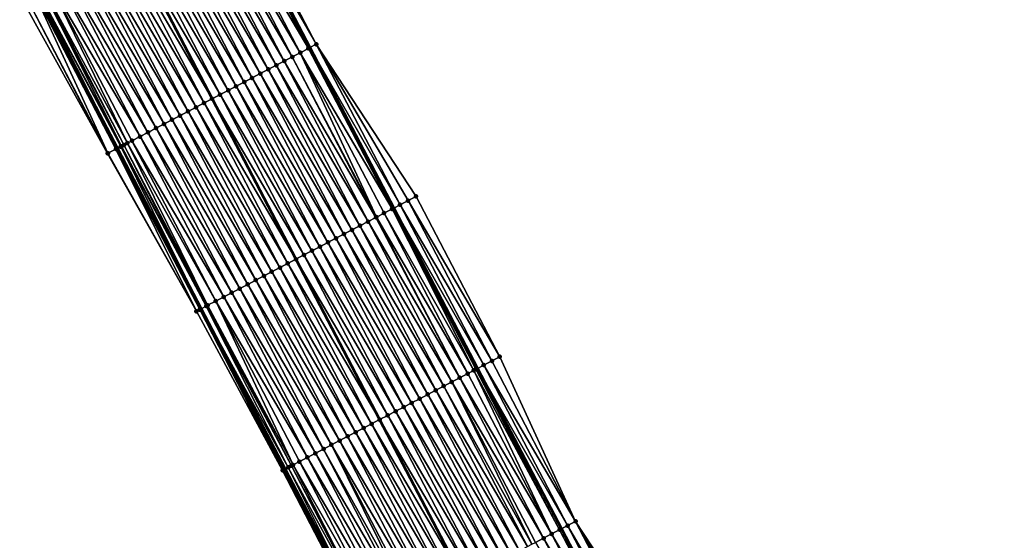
# Model space of a CAD drawing. Header units: feet. Extents: x 2010743 to 2022806, y 818705 to 837694.
# Tile 123 of 256: x 2013237 to 2013345, y 823465 to 823523. Entities that reach past the tile are written whole.
import ezdxf

# ---------------------------------------------------------------- set-up
doc = ezdxf.new("R2010")
doc.units = ezdxf.units.FT
doc.header["$MEASUREMENT"] = 0
for name, color, linetype, lineweight in [('EP_Travel Lane', 172, 'Continuous', 53), ('Road Shots', 141, 'Continuous', 100), ('STRIPING', 60, 'Continuous', 53)]:
    doc.layers.add(name, color=color, linetype=linetype, lineweight=lineweight)
doc.layers.add('I-77-MM17-21_NB-Surface-Border', color=7, linetype='Continuous')
doc.layers.add('I-77-MM17-21_NB-Surface-TIN', color=7, linetype='Continuous')

msp = doc.modelspace()

# ---------------------------------------------------------------- linework, layer by layer
at = {"layer": 'EP_Travel Lane'}
for points in [[(2013259.4, 823537.51, 297.26), (2013268.66, 823519.78, 296.99), (2013277.92, 823502.06, 296.69), (2013287.18, 823484.33, 296.39), (2013296.45, 823466.61, 296.1), (2013305.71, 823448.89, 295.82), (2013314.97, 823431.16, 295.55), (2013324.23, 823413.44, 295.29), (2013333.5, 823395.72, 295.01), (2013342.76, 823377.99, 294.73), (2013352.02, 823360.27, 294.43), (2013361.29, 823342.53, 294.14), (2013370.55, 823324.8, 293.87), (2013379.81, 823307.07, 293.59), (2013389.06, 823289.35, 293.3), (2013398.32, 823271.62, 293.01), (2013407.58, 823253.89, 292.73), (2013416.83, 823236.17, 292.43), (2013426.09, 823218.44, 292.15), (2013435.35, 823200.71, 291.87), (2013444.61, 823182.99, 291.57), (2013453.55, 823165.46, 291.31)], [(2013238.11, 823526.38, 297.69), (2013247.37, 823508.65, 297.41), (2013256.64, 823490.94, 297.09), (2013265.91, 823473.22, 296.8), (2013275.19, 823455.5, 296.51), (2013284.46, 823437.78, 296.25), (2013293.73, 823420.06, 295.99), (2013303, 823402.34, 295.72), (2013312.27, 823384.62, 295.45), (2013321.55, 823366.91, 295.15), (2013330.82, 823349.19, 294.85), (2013340.07, 823331.49, 294.56), (2013349.31, 823313.75, 294.26), (2013358.55, 823296.02, 294.01), (2013367.78, 823278.28, 293.74), (2013377.02, 823260.54, 293.47), (2013386.26, 823242.81, 293.17), (2013395.5, 823225.07, 292.89), (2013404.74, 823207.34, 292.59), (2013413.98, 823189.6, 292.32), (2013423.22, 823171.86, 292.03), (2013432.35, 823154.46, 291.74)]]:
    msp.add_polyline3d(points, dxfattribs=at)
at = {"layer": 'I-77-MM17-21_NB-Surface-Border', "color": 3, "linetype": 'Continuous', "lineweight": -3}
for points in [[(2013260.11, 823537.88, 297.23), (2013269.36, 823520.15, 296.97), (2013280.39, 823503.35, 296.58), (2013289.65, 823485.63, 296.27), (2013298.02, 823467.44, 296.04), (2013309.06, 823450.64, 295.67), (2013319.2, 823433.38, 295.36), (2013329.34, 823416.11, 295.05), (2013338.6, 823398.39, 294.79), (2013347.86, 823380.66, 294.49), (2013357.12, 823362.94, 294.19), (2013366.38, 823345.18, 293.89), (2013375.6, 823327.43, 293.59), (2013384.83, 823309.69, 293.29), (2013394.05, 823291.94, 293), (2013402.39, 823273.74, 292.8), (2013410.72, 823255.53, 292.57), (2013419.94, 823237.79, 292.28), (2013426.51, 823218.66, 292.13), (2013436.62, 823201.38, 291.81), (2013444.95, 823183.17, 291.56), (2013454.27, 823165.83, 291.28)], [(2013431.24, 823153.89, 291.7), (2013422.13, 823171.3, 291.99), (2013413.25, 823189.22, 292.3), (2013404.02, 823206.96, 292.58), (2013394.03, 823224.31, 292.84), (2013384.18, 823241.73, 293.07), (2013374.32, 823259.14, 293.32), (2013364.98, 823276.82, 293.59), (2013355.44, 823294.4, 293.83), (2013346.11, 823312.1, 294.1), (2013337.49, 823330.15, 294.42), (2013327.81, 823347.62, 294.69), (2013318.78, 823365.47, 295), (2013309.68, 823383.27, 295.31), (2013300.97, 823401.28, 295.61), (2013292.22, 823419.27, 295.92), (2013283.52, 823437.29, 296.22), (2013274.82, 823455.31, 296.51), (2013265.64, 823473.07, 296.79), (2013256.1, 823490.65, 297.07), (2013246.29, 823508.09, 297.37), (2013236.57, 823525.58, 297.64)]]:
    msp.add_polyline3d(points, dxfattribs=at)
at = {"layer": 'I-77-MM17-21_NB-Surface-TIN', "color": 128, "linetype": 'Continuous', "lineweight": -3}
for points in [[(2013267.59, 823519.22, 297.02), (2013258.34, 823536.95, 297.29), (2013257.45, 823536.49, 297.31)], [(2013268.48, 823519.69, 297), (2013259.22, 823537.41, 297.27), (2013258.34, 823536.95, 297.29)], [(2013267.59, 823519.22, 297.02), (2013268.48, 823519.69, 297), (2013258.34, 823536.95, 297.29)], [(2013259.22, 823537.41, 297.27), (2013268.66, 823519.78, 296.99), (2013259.4, 823537.51, 297.26)], [(2013268.48, 823519.69, 297), (2013268.66, 823519.78, 296.99), (2013259.22, 823537.41, 297.27)], [(2013269.36, 823520.15, 296.97), (2013260.11, 823537.88, 297.23), (2013259.4, 823537.51, 297.26)], [(2013269.36, 823520.15, 296.97), (2013259.4, 823537.51, 297.26), (2013268.66, 823519.78, 296.99)], [(2013265.82, 823518.3, 297.06), (2013256.56, 823536.02, 297.33), (2013255.68, 823535.56, 297.35)], [(2013266.71, 823518.76, 297.04), (2013257.45, 823536.49, 297.31), (2013256.56, 823536.02, 297.33)], [(2013265.82, 823518.3, 297.06), (2013266.71, 823518.76, 297.04), (2013256.56, 823536.02, 297.33)], [(2013266.71, 823518.76, 297.04), (2013267.59, 823519.22, 297.02), (2013257.45, 823536.49, 297.31)], [(2013264.05, 823517.37, 297.09), (2013254.79, 823535.1, 297.37), (2013253.9, 823534.63, 297.38)], [(2013264.93, 823517.83, 297.07), (2013255.68, 823535.56, 297.35), (2013254.79, 823535.1, 297.37)], [(2013264.05, 823517.37, 297.09), (2013264.93, 823517.83, 297.07), (2013254.79, 823535.1, 297.37)], [(2013264.93, 823517.83, 297.07), (2013265.82, 823518.3, 297.06), (2013255.68, 823535.56, 297.35)], [(2013261.39, 823515.98, 297.14), (2013252.13, 823533.71, 297.42), (2013251.24, 823533.24, 297.44)], [(2013262.27, 823516.44, 297.12), (2013253.02, 823534.17, 297.4), (2013252.13, 823533.71, 297.42)], [(2013261.39, 823515.98, 297.14), (2013262.27, 823516.44, 297.12), (2013252.13, 823533.71, 297.42)], [(2013263.16, 823516.91, 297.11), (2013253.9, 823534.63, 297.38), (2013253.02, 823534.17, 297.4)], [(2013262.27, 823516.44, 297.12), (2013263.16, 823516.91, 297.11), (2013253.02, 823534.17, 297.4)], [(2013263.16, 823516.91, 297.11), (2013264.05, 823517.37, 297.09), (2013253.9, 823534.63, 297.38)], [(2013259.62, 823515.05, 297.18), (2013250.36, 823532.78, 297.45), (2013249.47, 823532.32, 297.47)], [(2013260.5, 823515.52, 297.16), (2013251.24, 823533.24, 297.44), (2013250.36, 823532.78, 297.45)], [(2013259.62, 823515.05, 297.18), (2013260.5, 823515.52, 297.16), (2013250.36, 823532.78, 297.45)], [(2013260.5, 823515.52, 297.16), (2013261.39, 823515.98, 297.14), (2013251.24, 823533.24, 297.44)], [(2013247.7, 823531.39, 297.51), (2013257.84, 823514.13, 297.21), (2013248.59, 823531.86, 297.49)], [(2013258.73, 823514.59, 297.19), (2013249.47, 823532.32, 297.47), (2013248.59, 823531.86, 297.49)], [(2013258.73, 823514.59, 297.19), (2013248.59, 823531.86, 297.49), (2013257.84, 823514.13, 297.21)], [(2013258.73, 823514.59, 297.19), (2013259.62, 823515.05, 297.18), (2013249.47, 823532.32, 297.47)], [(2013255.18, 823512.74, 297.27), (2013245.93, 823530.47, 297.54), (2013245.04, 823530, 297.56)], [(2013256.07, 823513.2, 297.25), (2013246.81, 823530.93, 297.53), (2013245.93, 823530.47, 297.54)], [(2013255.18, 823512.74, 297.27), (2013256.07, 823513.2, 297.25), (2013245.93, 823530.47, 297.54)], [(2013256.96, 823513.67, 297.23), (2013247.7, 823531.39, 297.51), (2013246.81, 823530.93, 297.53)], [(2013256.07, 823513.2, 297.25), (2013256.96, 823513.67, 297.23), (2013246.81, 823530.93, 297.53)], [(2013256.96, 823513.67, 297.23), (2013257.84, 823514.13, 297.21), (2013247.7, 823531.39, 297.51)], [(2013253.41, 823511.81, 297.3), (2013244.15, 823529.54, 297.58), (2013243.27, 823529.08, 297.59)], [(2013254.3, 823512.28, 297.28), (2013245.04, 823530, 297.56), (2013244.15, 823529.54, 297.58)], [(2013253.41, 823511.81, 297.3), (2013254.3, 823512.28, 297.28), (2013244.15, 823529.54, 297.58)], [(2013254.3, 823512.28, 297.28), (2013255.18, 823512.74, 297.27), (2013245.04, 823530, 297.56)], [(2013251.64, 823510.89, 297.34), (2013242.38, 823528.61, 297.61), (2013241.5, 823528.15, 297.62)], [(2013252.53, 823511.35, 297.32), (2013243.27, 823529.08, 297.59), (2013242.38, 823528.61, 297.61)], [(2013251.64, 823510.89, 297.34), (2013252.53, 823511.35, 297.32), (2013242.38, 823528.61, 297.61)], [(2013252.53, 823511.35, 297.32), (2013253.41, 823511.81, 297.3), (2013243.27, 823529.08, 297.59)], [(2013248.47, 823509.23, 297.4), (2013239.72, 823527.22, 297.67), (2013238.93, 823526.81, 297.69)], [(2013249.87, 823509.96, 297.37), (2013240.61, 823527.69, 297.64), (2013239.72, 823527.22, 297.67)], [(2013248.47, 823509.23, 297.4), (2013248.98, 823509.5, 297.39), (2013239.72, 823527.22, 297.67)], [(2013248.98, 823509.5, 297.39), (2013249.87, 823509.96, 297.37), (2013239.72, 823527.22, 297.67)], [(2013250.75, 823510.42, 297.35), (2013241.5, 823528.15, 297.62), (2013240.61, 823527.69, 297.64)], [(2013249.87, 823509.96, 297.37), (2013250.75, 823510.42, 297.35), (2013240.61, 823527.69, 297.64)], [(2013250.75, 823510.42, 297.35), (2013251.64, 823510.89, 297.34), (2013241.5, 823528.15, 297.62)], [(2013246.32, 823508.11, 297.37), (2013237.95, 823526.3, 297.69), (2013237.06, 823525.84, 297.66)], [(2013247.21, 823508.57, 297.41), (2013238.03, 823526.34, 297.69), (2013237.95, 823526.3, 297.69)], [(2013246.32, 823508.11, 297.37), (2013247.21, 823508.57, 297.41), (2013237.95, 823526.3, 297.69)], [(2013238.03, 823526.34, 297.69), (2013247.37, 823508.65, 297.41), (2013238.11, 823526.38, 297.69)], [(2013247.21, 823508.57, 297.41), (2013247.37, 823508.65, 297.41), (2013238.03, 823526.34, 297.69)], [(2013238.35, 823526.51, 297.69), (2013238.11, 823526.38, 297.69), (2013247.37, 823508.65, 297.41)], [(2013247.81, 823508.88, 297.41), (2013238.84, 823526.76, 297.69), (2013238.35, 823526.51, 297.69)], [(2013247.74, 823508.85, 297.41), (2013238.35, 823526.51, 297.69), (2013247.37, 823508.65, 297.41)], [(2013247.74, 823508.85, 297.41), (2013247.81, 823508.88, 297.41), (2013238.35, 823526.51, 297.69)], [(2013248.09, 823509.03, 297.41), (2013238.93, 823526.81, 297.69), (2013238.84, 823526.76, 297.69)], [(2013247.81, 823508.88, 297.41), (2013248.09, 823509.03, 297.41), (2013238.84, 823526.76, 297.69)], [(2013248.09, 823509.03, 297.41), (2013248.47, 823509.23, 297.4), (2013238.93, 823526.81, 297.69)], [(2013246.29, 823508.09, 297.37), (2013237.06, 823525.84, 297.66), (2013236.57, 823525.58, 297.64)], [(2013246.32, 823508.11, 297.37), (2013237.06, 823525.84, 297.66), (2013246.29, 823508.09, 297.37)], [(2013277.74, 823501.96, 296.7), (2013268.48, 823519.69, 297), (2013267.59, 823519.22, 297.02)], [(2013268.48, 823519.69, 297), (2013277.92, 823502.06, 296.69), (2013268.66, 823519.78, 296.99)], [(2013277.74, 823501.96, 296.7), (2013277.92, 823502.06, 296.69), (2013268.48, 823519.69, 297)], [(2013278.62, 823502.42, 296.67), (2013269.36, 823520.15, 296.97), (2013268.66, 823519.78, 296.99)], [(2013278.62, 823502.42, 296.67), (2013268.66, 823519.78, 296.99), (2013277.92, 823502.06, 296.69)], [(2013278.62, 823502.42, 296.67), (2013279.51, 823502.89, 296.63), (2013269.36, 823520.15, 296.97)], [(2013279.51, 823502.89, 296.63), (2013280.39, 823503.35, 296.58), (2013269.36, 823520.15, 296.97)], [(2013275.96, 823501.03, 296.74), (2013266.71, 823518.76, 297.04), (2013265.82, 823518.3, 297.06)], [(2013276.01, 823501.06, 296.74), (2013267.59, 823519.22, 297.02), (2013266.71, 823518.76, 297.04)], [(2013275.96, 823501.03, 296.74), (2013276.01, 823501.06, 296.74), (2013266.71, 823518.76, 297.04)], [(2013276.01, 823501.06, 296.74), (2013276.85, 823501.5, 296.72), (2013267.59, 823519.22, 297.02)], [(2013276.85, 823501.5, 296.72), (2013277.74, 823501.96, 296.7), (2013267.59, 823519.22, 297.02)], [(2013273.3, 823499.64, 296.79), (2013264.05, 823517.37, 297.09), (2013263.16, 823516.91, 297.11)], [(2013274.19, 823500.11, 296.78), (2013264.93, 823517.83, 297.07), (2013264.05, 823517.37, 297.09)], [(2013273.3, 823499.64, 296.79), (2013274.19, 823500.11, 296.78), (2013264.05, 823517.37, 297.09)], [(2013275.08, 823500.57, 296.76), (2013265.82, 823518.3, 297.06), (2013264.93, 823517.83, 297.07)], [(2013274.19, 823500.11, 296.78), (2013275.08, 823500.57, 296.76), (2013264.93, 823517.83, 297.07)], [(2013275.08, 823500.57, 296.76), (2013275.96, 823501.03, 296.74), (2013265.82, 823518.3, 297.06)], [(2013271.53, 823498.72, 296.83), (2013262.27, 823516.44, 297.12), (2013261.39, 823515.98, 297.14)], [(2013272.42, 823499.18, 296.81), (2013263.16, 823516.91, 297.11), (2013262.27, 823516.44, 297.12)], [(2013271.53, 823498.72, 296.83), (2013272.42, 823499.18, 296.81), (2013262.27, 823516.44, 297.12)], [(2013272.42, 823499.18, 296.81), (2013273.3, 823499.64, 296.79), (2013263.16, 823516.91, 297.11)], [(2013269.76, 823497.79, 296.86), (2013260.5, 823515.52, 297.16), (2013259.62, 823515.05, 297.18)], [(2013270.65, 823498.26, 296.84), (2013261.39, 823515.98, 297.14), (2013260.5, 823515.52, 297.16)], [(2013269.76, 823497.79, 296.86), (2013270.65, 823498.26, 296.84), (2013260.5, 823515.52, 297.16)], [(2013270.65, 823498.26, 296.84), (2013271.53, 823498.72, 296.83), (2013261.39, 823515.98, 297.14)], [(2013256.96, 823513.67, 297.23), (2013267.1, 823496.4, 296.91), (2013257.84, 823514.13, 297.21)], [(2013267.99, 823496.87, 296.9), (2013258.73, 823514.59, 297.19), (2013257.84, 823514.13, 297.21)], [(2013267.99, 823496.87, 296.9), (2013257.84, 823514.13, 297.21), (2013267.1, 823496.4, 296.91)], [(2013268.87, 823497.33, 296.88), (2013259.62, 823515.05, 297.18), (2013258.73, 823514.59, 297.19)], [(2013267.99, 823496.87, 296.9), (2013268.87, 823497.33, 296.88), (2013258.73, 823514.59, 297.19)], [(2013268.87, 823497.33, 296.88), (2013269.76, 823497.79, 296.86), (2013259.62, 823515.05, 297.18)], [(2013265.33, 823495.48, 296.95), (2013256.07, 823513.2, 297.25), (2013255.18, 823512.74, 297.27)], [(2013266.21, 823495.94, 296.94), (2013256.96, 823513.67, 297.23), (2013256.07, 823513.2, 297.25)], [(2013265.33, 823495.48, 296.95), (2013266.21, 823495.94, 296.94), (2013256.07, 823513.2, 297.25)], [(2013266.21, 823495.94, 296.94), (2013267.1, 823496.4, 296.91), (2013256.96, 823513.67, 297.23)], [(2013263.56, 823494.55, 296.99), (2013254.3, 823512.28, 297.28), (2013253.41, 823511.81, 297.3)], [(2013264.44, 823495.01, 296.97), (2013255.18, 823512.74, 297.27), (2013254.3, 823512.28, 297.28)], [(2013263.56, 823494.55, 296.99), (2013264.44, 823495.01, 296.97), (2013254.3, 823512.28, 297.28)], [(2013264.44, 823495.01, 296.97), (2013265.33, 823495.48, 296.95), (2013255.18, 823512.74, 297.27)], [(2013260.9, 823493.16, 297.03), (2013251.64, 823510.89, 297.34), (2013250.75, 823510.42, 297.35)], [(2013261.78, 823493.62, 297.02), (2013252.53, 823511.35, 297.32), (2013251.64, 823510.89, 297.34)], [(2013260.9, 823493.16, 297.03), (2013261.78, 823493.62, 297.02), (2013251.64, 823510.89, 297.34)], [(2013262.67, 823494.09, 297), (2013253.41, 823511.81, 297.3), (2013252.53, 823511.35, 297.32)], [(2013261.78, 823493.62, 297.02), (2013262.67, 823494.09, 297), (2013252.53, 823511.35, 297.32)], [(2013262.67, 823494.09, 297), (2013263.56, 823494.55, 296.99), (2013253.41, 823511.81, 297.3)], [(2013259.12, 823492.23, 297.07), (2013249.87, 823509.96, 297.37), (2013248.98, 823509.5, 297.39)], [(2013260.01, 823492.7, 297.05), (2013250.75, 823510.42, 297.35), (2013249.87, 823509.96, 297.37)], [(2013259.12, 823492.23, 297.07), (2013260.01, 823492.7, 297.05), (2013249.87, 823509.96, 297.37)], [(2013260.01, 823492.7, 297.05), (2013260.9, 823493.16, 297.03), (2013250.75, 823510.42, 297.35)], [(2013256.47, 823490.84, 297.09), (2013247.37, 823508.65, 297.41), (2013247.21, 823508.57, 297.41)], [(2013247.74, 823508.85, 297.41), (2013247.37, 823508.65, 297.41), (2013256.64, 823490.94, 297.09)], [(2013256.47, 823490.84, 297.09), (2013256.64, 823490.94, 297.09), (2013247.37, 823508.65, 297.41)], [(2013257.19, 823491.22, 297.11), (2013247.81, 823508.88, 297.41), (2013247.74, 823508.85, 297.41)], [(2013257.19, 823491.22, 297.11), (2013247.74, 823508.85, 297.41), (2013256.64, 823490.94, 297.09)], [(2013257.19, 823491.22, 297.11), (2013248.09, 823509.03, 297.41), (2013247.81, 823508.88, 297.41)], [(2013257.35, 823491.31, 297.11), (2013248.47, 823509.23, 297.4), (2013248.09, 823509.03, 297.41)], [(2013257.19, 823491.22, 297.11), (2013257.27, 823491.26, 297.11), (2013248.09, 823509.03, 297.41)], [(2013257.27, 823491.26, 297.11), (2013257.35, 823491.31, 297.11), (2013248.09, 823509.03, 297.41)], [(2013258.24, 823491.77, 297.09), (2013248.98, 823509.5, 297.39), (2013248.47, 823509.23, 297.4)], [(2013257.35, 823491.31, 297.11), (2013258.24, 823491.77, 297.09), (2013248.47, 823509.23, 297.4)], [(2013258.24, 823491.77, 297.09), (2013259.12, 823492.23, 297.07), (2013248.98, 823509.5, 297.39)], [(2013256.1, 823490.65, 297.07), (2013246.32, 823508.11, 297.37), (2013246.29, 823508.09, 297.37)], [(2013256.1, 823490.65, 297.07), (2013247.21, 823508.57, 297.41), (2013246.32, 823508.11, 297.37)], [(2013256.47, 823490.84, 297.09), (2013247.21, 823508.57, 297.41), (2013256.1, 823490.65, 297.07)], [(2013289.65, 823485.63, 296.27), (2013280.39, 823503.35, 296.58), (2013279.51, 823502.89, 296.63)], [(2013287.88, 823484.7, 296.37), (2013278.62, 823502.42, 296.67), (2013277.92, 823502.06, 296.69)], [(2013288.77, 823485.16, 296.32), (2013279.51, 823502.89, 296.63), (2013278.62, 823502.42, 296.67)], [(2013287.88, 823484.7, 296.37), (2013288.77, 823485.16, 296.32), (2013278.62, 823502.42, 296.67)], [(2013288.77, 823485.16, 296.32), (2013289.65, 823485.63, 296.27), (2013279.51, 823502.89, 296.63)], [(2013285.22, 823483.31, 296.43), (2013275.96, 823501.03, 296.74), (2013275.08, 823500.57, 296.76)], [(2013285.22, 823483.31, 296.43), (2013276.01, 823501.06, 296.74), (2013275.96, 823501.03, 296.74)], [(2013286.11, 823483.77, 296.42), (2013276.85, 823501.5, 296.72), (2013276.01, 823501.06, 296.74)], [(2013285.22, 823483.31, 296.43), (2013286.11, 823483.77, 296.42), (2013276.01, 823501.06, 296.74)], [(2013286.76, 823484.11, 296.41), (2013277.74, 823501.96, 296.7), (2013276.85, 823501.5, 296.72)], [(2013286.11, 823483.77, 296.42), (2013286.76, 823484.11, 296.41), (2013276.85, 823501.5, 296.72)], [(2013277.74, 823501.96, 296.7), (2013287.18, 823484.33, 296.39), (2013277.92, 823502.06, 296.69)], [(2013286.99, 823484.24, 296.4), (2013287.18, 823484.33, 296.39), (2013277.74, 823501.96, 296.7)], [(2013286.76, 823484.11, 296.41), (2013286.99, 823484.24, 296.4), (2013277.74, 823501.96, 296.7)], [(2013287.88, 823484.7, 296.37), (2013277.92, 823502.06, 296.69), (2013287.18, 823484.33, 296.39)], [(2013283.45, 823482.38, 296.46), (2013274.19, 823500.11, 296.78), (2013273.3, 823499.64, 296.79)], [(2013284.34, 823482.85, 296.45), (2013275.08, 823500.57, 296.76), (2013274.19, 823500.11, 296.78)], [(2013283.45, 823482.38, 296.46), (2013284.34, 823482.85, 296.45), (2013274.19, 823500.11, 296.78)], [(2013284.34, 823482.85, 296.45), (2013285.22, 823483.31, 296.43), (2013275.08, 823500.57, 296.76)], [(2013281.68, 823481.46, 296.5), (2013272.42, 823499.18, 296.81), (2013271.53, 823498.72, 296.83)], [(2013282.56, 823481.92, 296.49), (2013273.3, 823499.64, 296.79), (2013272.42, 823499.18, 296.81)], [(2013281.68, 823481.46, 296.5), (2013282.56, 823481.92, 296.49), (2013272.42, 823499.18, 296.81)], [(2013282.56, 823481.92, 296.49), (2013283.45, 823482.38, 296.46), (2013273.3, 823499.64, 296.79)], [(2013279.02, 823480.07, 296.56), (2013269.76, 823497.79, 296.86), (2013268.87, 823497.33, 296.88)], [(2013279.9, 823480.53, 296.54), (2013270.65, 823498.26, 296.84), (2013269.76, 823497.79, 296.86)], [(2013279.02, 823480.07, 296.56), (2013279.9, 823480.53, 296.54), (2013269.76, 823497.79, 296.86)], [(2013280.79, 823480.99, 296.52), (2013271.53, 823498.72, 296.83), (2013270.65, 823498.26, 296.84)], [(2013279.9, 823480.53, 296.54), (2013280.79, 823480.99, 296.52), (2013270.65, 823498.26, 296.84)], [(2013280.79, 823480.99, 296.52), (2013281.68, 823481.46, 296.5), (2013271.53, 823498.72, 296.83)], [(2013277.25, 823479.14, 296.59), (2013267.99, 823496.87, 296.9), (2013267.1, 823496.4, 296.91)], [(2013278.13, 823479.6, 296.57), (2013268.87, 823497.33, 296.88), (2013267.99, 823496.87, 296.9)], [(2013277.25, 823479.14, 296.59), (2013278.13, 823479.6, 296.57), (2013267.99, 823496.87, 296.9)], [(2013278.13, 823479.6, 296.57), (2013279.02, 823480.07, 296.56), (2013268.87, 823497.33, 296.88)], [(2013275.47, 823478.21, 296.63), (2013266.21, 823495.94, 296.94), (2013265.33, 823495.48, 296.95)], [(2013266.21, 823495.94, 296.94), (2013276.36, 823478.68, 296.61), (2013267.1, 823496.4, 296.91)], [(2013275.47, 823478.21, 296.63), (2013276.36, 823478.68, 296.61), (2013266.21, 823495.94, 296.94)], [(2013277.25, 823479.14, 296.59), (2013267.1, 823496.4, 296.91), (2013276.36, 823478.68, 296.61)], [(2013272.81, 823476.82, 296.68), (2013263.56, 823494.55, 296.99), (2013262.67, 823494.09, 297)], [(2013273.7, 823477.29, 296.66), (2013264.44, 823495.01, 296.97), (2013263.56, 823494.55, 296.99)], [(2013272.81, 823476.82, 296.68), (2013273.7, 823477.29, 296.66), (2013263.56, 823494.55, 296.99)], [(2013274.59, 823477.75, 296.64), (2013265.33, 823495.48, 296.95), (2013264.44, 823495.01, 296.97)], [(2013273.7, 823477.29, 296.66), (2013274.59, 823477.75, 296.64), (2013264.44, 823495.01, 296.97)], [(2013274.59, 823477.75, 296.64), (2013275.47, 823478.21, 296.63), (2013265.33, 823495.48, 296.95)], [(2013271.04, 823475.9, 296.71), (2013261.78, 823493.62, 297.02), (2013260.9, 823493.16, 297.03)], [(2013271.93, 823476.36, 296.7), (2013262.67, 823494.09, 297), (2013261.78, 823493.62, 297.02)], [(2013271.04, 823475.9, 296.71), (2013271.93, 823476.36, 296.7), (2013261.78, 823493.62, 297.02)], [(2013271.93, 823476.36, 296.7), (2013272.81, 823476.82, 296.68), (2013262.67, 823494.09, 297)], [(2013269.27, 823474.97, 296.74), (2013260.01, 823492.7, 297.05), (2013259.12, 823492.23, 297.07)], [(2013270.16, 823475.43, 296.73), (2013260.9, 823493.16, 297.03), (2013260.01, 823492.7, 297.05)], [(2013269.27, 823474.97, 296.74), (2013270.16, 823475.43, 296.73), (2013260.01, 823492.7, 297.05)], [(2013270.16, 823475.43, 296.73), (2013271.04, 823475.9, 296.71), (2013260.9, 823493.16, 297.03)], [(2013266.26, 823473.4, 296.8), (2013257.19, 823491.22, 297.11), (2013256.64, 823490.94, 297.09)], [(2013266.61, 823473.58, 296.8), (2013257.27, 823491.26, 297.11), (2013257.19, 823491.22, 297.11)], [(2013266.26, 823473.4, 296.8), (2013266.61, 823473.58, 296.8), (2013257.19, 823491.22, 297.11)], [(2013266.61, 823473.58, 296.8), (2013257.35, 823491.31, 297.11), (2013257.27, 823491.26, 297.11)], [(2013266.79, 823473.67, 296.8), (2013258.24, 823491.77, 297.09), (2013257.35, 823491.31, 297.11)], [(2013266.61, 823473.58, 296.8), (2013266.79, 823473.67, 296.8), (2013257.35, 823491.31, 297.11)], [(2013268.38, 823474.51, 296.77), (2013259.12, 823492.23, 297.07), (2013258.24, 823491.77, 297.09)], [(2013266.79, 823473.67, 296.8), (2013267.5, 823474.05, 296.79), (2013258.24, 823491.77, 297.09)], [(2013267.5, 823474.05, 296.79), (2013268.38, 823474.51, 296.77), (2013258.24, 823491.77, 297.09)], [(2013268.38, 823474.51, 296.77), (2013269.27, 823474.97, 296.74), (2013259.12, 823492.23, 297.07)], [(2013265.64, 823473.07, 296.79), (2013256.47, 823490.84, 297.09), (2013256.1, 823490.65, 297.07)], [(2013265.72, 823473.12, 296.79), (2013256.64, 823490.94, 297.09), (2013256.47, 823490.84, 297.09)], [(2013265.72, 823473.12, 296.79), (2013256.47, 823490.84, 297.09), (2013265.64, 823473.07, 296.79)], [(2013266.26, 823473.4, 296.8), (2013256.64, 823490.94, 297.09), (2013265.91, 823473.22, 296.8)], [(2013265.72, 823473.12, 296.79), (2013265.91, 823473.22, 296.8), (2013256.64, 823490.94, 297.09)], [(2013297.14, 823466.97, 296.07), (2013287.88, 823484.7, 296.37), (2013287.18, 823484.33, 296.39)], [(2013298.02, 823467.44, 296.04), (2013288.77, 823485.16, 296.32), (2013287.88, 823484.7, 296.37)], [(2013297.14, 823466.97, 296.07), (2013298.02, 823467.44, 296.04), (2013287.88, 823484.7, 296.37)], [(2013298.02, 823467.44, 296.04), (2013289.65, 823485.63, 296.27), (2013288.77, 823485.16, 296.32)], [(2013285.22, 823483.31, 296.43), (2013295.37, 823466.05, 296.13), (2013286.11, 823483.77, 296.42)], [(2013286.11, 823483.77, 296.42), (2013295.37, 823466.05, 296.13), (2013286.76, 823484.11, 296.41)], [(2013286.76, 823484.11, 296.41), (2013296.25, 823466.51, 296.11), (2013286.99, 823484.24, 296.4)], [(2013286.76, 823484.11, 296.41), (2013295.37, 823466.05, 296.13), (2013296.25, 823466.51, 296.11)], [(2013286.99, 823484.24, 296.4), (2013296.45, 823466.61, 296.1), (2013287.18, 823484.33, 296.39)], [(2013286.99, 823484.24, 296.4), (2013296.25, 823466.51, 296.11), (2013296.45, 823466.61, 296.1)], [(2013297.14, 823466.97, 296.07), (2013287.18, 823484.33, 296.39), (2013296.45, 823466.61, 296.1)], [(2013283.45, 823482.38, 296.46), (2013293.19, 823464.91, 296.19), (2013284.34, 823482.85, 296.45)], [(2013284.34, 823482.85, 296.45), (2013294.48, 823465.58, 296.16), (2013285.22, 823483.31, 296.43)], [(2013284.34, 823482.85, 296.45), (2013293.59, 823465.12, 296.18), (2013294.48, 823465.58, 296.16)], [(2013284.34, 823482.85, 296.45), (2013293.19, 823464.91, 296.19), (2013293.59, 823465.12, 296.18)], [(2013285.22, 823483.31, 296.43), (2013294.48, 823465.58, 296.16), (2013295.37, 823466.05, 296.13)], [(2013280.79, 823480.99, 296.52), (2013290.94, 823463.73, 296.23), (2013281.68, 823481.46, 296.5)], [(2013281.68, 823481.46, 296.5), (2013291.82, 823464.19, 296.21), (2013282.56, 823481.92, 296.49)], [(2013281.68, 823481.46, 296.5), (2013290.94, 823463.73, 296.23), (2013291.82, 823464.19, 296.21)], [(2013282.56, 823481.92, 296.49), (2013292.71, 823464.66, 296.2), (2013283.45, 823482.38, 296.46)], [(2013282.56, 823481.92, 296.49), (2013291.82, 823464.19, 296.21), (2013292.71, 823464.66, 296.2)], [(2013283.45, 823482.38, 296.46), (2013292.71, 823464.66, 296.2), (2013293.19, 823464.91, 296.19)], [(2013279.02, 823480.07, 296.56), (2013289.16, 823462.8, 296.26), (2013279.9, 823480.53, 296.54)], [(2013279.9, 823480.53, 296.54), (2013290.05, 823463.27, 296.25), (2013280.79, 823480.99, 296.52)], [(2013279.9, 823480.53, 296.54), (2013289.16, 823462.8, 296.26), (2013290.05, 823463.27, 296.25)], [(2013280.79, 823480.99, 296.52), (2013290.05, 823463.27, 296.25), (2013290.94, 823463.73, 296.23)], [(2013277.25, 823479.14, 296.59), (2013287.39, 823461.88, 296.3), (2013278.13, 823479.6, 296.57)], [(2013278.13, 823479.6, 296.57), (2013288.28, 823462.34, 296.28), (2013279.02, 823480.07, 296.56)], [(2013278.13, 823479.6, 296.57), (2013287.39, 823461.88, 296.3), (2013288.28, 823462.34, 296.28)], [(2013279.02, 823480.07, 296.56), (2013288.28, 823462.34, 296.28), (2013289.16, 823462.8, 296.26)], [(2013274.59, 823477.75, 296.64), (2013284.73, 823460.49, 296.36), (2013275.47, 823478.21, 296.63)], [(2013275.47, 823478.21, 296.63), (2013285.62, 823460.95, 296.34), (2013276.36, 823478.68, 296.61)], [(2013275.47, 823478.21, 296.63), (2013284.73, 823460.49, 296.36), (2013285.62, 823460.95, 296.34)], [(2013277.25, 823479.14, 296.59), (2013276.36, 823478.68, 296.61), (2013286.5, 823461.41, 296.32)], [(2013286.5, 823461.41, 296.32), (2013276.36, 823478.68, 296.61), (2013285.62, 823460.95, 296.34)], [(2013277.25, 823479.14, 296.59), (2013286.5, 823461.41, 296.32), (2013287.39, 823461.88, 296.3)], [(2013272.81, 823476.82, 296.68), (2013282.96, 823459.56, 296.4), (2013273.7, 823477.29, 296.66)], [(2013273.7, 823477.29, 296.66), (2013283.85, 823460.02, 296.38), (2013274.59, 823477.75, 296.64)], [(2013273.7, 823477.29, 296.66), (2013282.96, 823459.56, 296.4), (2013283.85, 823460.02, 296.38)], [(2013274.59, 823477.75, 296.64), (2013283.85, 823460.02, 296.38), (2013284.73, 823460.49, 296.36)], [(2013271.04, 823475.9, 296.71), (2013281.19, 823458.64, 296.43), (2013271.93, 823476.36, 296.7)], [(2013271.93, 823476.36, 296.7), (2013282.07, 823459.1, 296.42), (2013272.81, 823476.82, 296.68)], [(2013271.93, 823476.36, 296.7), (2013281.19, 823458.64, 296.43), (2013282.07, 823459.1, 296.42)], [(2013272.81, 823476.82, 296.68), (2013282.07, 823459.1, 296.42), (2013282.96, 823459.56, 296.4)], [(2013268.38, 823474.51, 296.77), (2013278.53, 823457.25, 296.47), (2013269.27, 823474.97, 296.74)], [(2013269.27, 823474.97, 296.74), (2013279.41, 823457.71, 296.46), (2013270.16, 823475.43, 296.73)], [(2013269.27, 823474.97, 296.74), (2013278.53, 823457.25, 296.47), (2013279.41, 823457.71, 296.46)], [(2013270.16, 823475.43, 296.73), (2013279.91, 823457.97, 296.45), (2013271.04, 823475.9, 296.71)], [(2013270.16, 823475.43, 296.73), (2013279.41, 823457.71, 296.46), (2013279.91, 823457.97, 296.45)], [(2013271.04, 823475.9, 296.71), (2013280.3, 823458.17, 296.45), (2013281.19, 823458.64, 296.43)], [(2013271.04, 823475.9, 296.71), (2013279.91, 823457.97, 296.45), (2013280.3, 823458.17, 296.45)], [(2013266.79, 823473.67, 296.8), (2013276.75, 823456.32, 296.51), (2013267.5, 823474.05, 296.79)], [(2013267.5, 823474.05, 296.79), (2013277.64, 823456.78, 296.49), (2013268.38, 823474.51, 296.77)], [(2013267.5, 823474.05, 296.79), (2013276.75, 823456.32, 296.51), (2013277.64, 823456.78, 296.49)], [(2013268.38, 823474.51, 296.77), (2013277.64, 823456.78, 296.49), (2013278.53, 823457.25, 296.47)], [(2013265.72, 823473.12, 296.79), (2013265.64, 823473.07, 296.79), (2013274.98, 823455.39, 296.51)], [(2013274.82, 823455.31, 296.51), (2013274.98, 823455.39, 296.51), (2013265.64, 823473.07, 296.79)], [(2013265.72, 823473.12, 296.79), (2013274.98, 823455.39, 296.51), (2013265.91, 823473.22, 296.8)], [(2013266.26, 823473.4, 296.8), (2013265.91, 823473.22, 296.8), (2013275.19, 823455.5, 296.51)], [(2013274.98, 823455.39, 296.51), (2013275.19, 823455.5, 296.51), (2013265.91, 823473.22, 296.8)], [(2013266.26, 823473.4, 296.8), (2013275.82, 823455.83, 296.52), (2013266.61, 823473.58, 296.8)], [(2013266.26, 823473.4, 296.8), (2013275.19, 823455.5, 296.51), (2013275.82, 823455.83, 296.52)], [(2013266.61, 823473.58, 296.8), (2013275.87, 823455.86, 296.52), (2013266.79, 823473.67, 296.8)], [(2013266.61, 823473.58, 296.8), (2013275.82, 823455.83, 296.52), (2013275.87, 823455.86, 296.52)], [(2013266.79, 823473.67, 296.8), (2013275.87, 823455.86, 296.52), (2013276.75, 823456.32, 296.51)], [(2013307.28, 823449.71, 295.76), (2013298.02, 823467.44, 296.04), (2013297.14, 823466.97, 296.07)], [(2013307.28, 823449.71, 295.76), (2013308.17, 823450.17, 295.72), (2013298.02, 823467.44, 296.04)], [(2013308.17, 823450.17, 295.72), (2013309.06, 823450.64, 295.67), (2013298.02, 823467.44, 296.04)], [(2013305.51, 823448.78, 295.83), (2013296.25, 823466.51, 296.11), (2013295.37, 823466.05, 296.13)], [(2013296.25, 823466.51, 296.11), (2013305.71, 823448.89, 295.82), (2013296.45, 823466.61, 296.1)], [(2013305.51, 823448.78, 295.83), (2013305.71, 823448.89, 295.82), (2013296.25, 823466.51, 296.11)], [(2013306.4, 823449.25, 295.8), (2013297.14, 823466.97, 296.07), (2013296.45, 823466.61, 296.1)], [(2013306.4, 823449.25, 295.8), (2013296.45, 823466.61, 296.1), (2013305.71, 823448.89, 295.82)], [(2013306.4, 823449.25, 295.8), (2013307.28, 823449.71, 295.76), (2013297.14, 823466.97, 296.07)], [(2013303.74, 823447.86, 295.87), (2013294.48, 823465.58, 296.16), (2013293.59, 823465.12, 296.18)], [(2013304.62, 823448.32, 295.85), (2013295.37, 823466.05, 296.13), (2013294.48, 823465.58, 296.16)], [(2013303.74, 823447.86, 295.87), (2013304.62, 823448.32, 295.85), (2013294.48, 823465.58, 296.16)], [(2013304.62, 823448.32, 295.85), (2013305.51, 823448.78, 295.83), (2013295.37, 823466.05, 296.13)]]:
    msp.add_3dface(points, dxfattribs=at)
at = {"layer": 'Road Shots', "lineweight": 100}
for p in [(2013268.48, 823519.69, 297), (2013269.36, 823520.15, 296.97), (2013266.71, 823518.76, 297.04), (2013267.59, 823519.22, 297.02), (2013264.05, 823517.37, 297.09), (2013264.93, 823517.83, 297.07), (2013265.82, 823518.3, 297.06), (2013262.27, 823516.44, 297.12), (2013263.16, 823516.91, 297.11), (2013260.5, 823515.52, 297.16), (2013261.39, 823515.98, 297.14), (2013257.84, 823514.13, 297.21), (2013258.73, 823514.59, 297.19), (2013259.62, 823515.05, 297.18), (2013256.07, 823513.2, 297.25), (2013256.96, 823513.67, 297.23), (2013254.3, 823512.28, 297.28), (2013255.18, 823512.74, 297.27), (2013251.64, 823510.89, 297.34), (2013252.53, 823511.35, 297.32), (2013253.41, 823511.81, 297.3), (2013249.87, 823509.96, 297.37), (2013250.75, 823510.42, 297.35), (2013247.74, 823508.85, 297.41), (2013247.81, 823508.88, 297.41), (2013248.09, 823509.03, 297.41), (2013248.47, 823509.23, 297.4), (2013248.98, 823509.5, 297.39), (2013246.29, 823508.09, 297.37), (2013246.32, 823508.11, 297.37), (2013247.21, 823508.57, 297.41), (2013280.39, 823503.35, 296.58), (2013278.62, 823502.42, 296.67), (2013279.51, 823502.89, 296.63), (2013275.96, 823501.03, 296.74), (2013276.01, 823501.06, 296.74), (2013276.85, 823501.5, 296.72), (2013277.74, 823501.96, 296.7), (2013274.19, 823500.11, 296.78), (2013275.08, 823500.57, 296.76), (2013272.42, 823499.18, 296.81), (2013273.3, 823499.64, 296.79), (2013269.76, 823497.79, 296.86), (2013270.65, 823498.26, 296.84), (2013271.53, 823498.72, 296.83), (2013267.99, 823496.87, 296.9), (2013268.87, 823497.33, 296.88), (2013266.21, 823495.94, 296.94), (2013267.1, 823496.4, 296.91), (2013263.56, 823494.55, 296.99), (2013264.44, 823495.01, 296.97), (2013265.33, 823495.48, 296.95), (2013261.78, 823493.62, 297.02), (2013262.67, 823494.09, 297), (2013260.01, 823492.7, 297.05), (2013260.9, 823493.16, 297.03), (2013257.19, 823491.22, 297.11), (2013257.27, 823491.26, 297.11), (2013257.35, 823491.31, 297.11), (2013258.24, 823491.77, 297.09), (2013259.12, 823492.23, 297.07), (2013256.1, 823490.65, 297.07), (2013256.47, 823490.84, 297.09), (2013287.88, 823484.7, 296.37), (2013288.77, 823485.16, 296.32), (2013289.65, 823485.63, 296.27), (2013286.11, 823483.77, 296.42), (2013286.76, 823484.11, 296.41), (2013286.99, 823484.24, 296.4), (2013284.34, 823482.85, 296.45), (2013285.22, 823483.31, 296.43), (2013281.68, 823481.46, 296.5), (2013282.56, 823481.92, 296.49), (2013283.45, 823482.38, 296.46), (2013279.9, 823480.53, 296.54), (2013280.79, 823480.99, 296.52), (2013278.13, 823479.6, 296.57), (2013279.02, 823480.07, 296.56), (2013275.47, 823478.21, 296.63), (2013276.36, 823478.68, 296.61), (2013277.25, 823479.14, 296.59), (2013273.7, 823477.29, 296.66), (2013274.59, 823477.75, 296.64), (2013271.93, 823476.36, 296.7), (2013272.81, 823476.82, 296.68), (2013269.27, 823474.97, 296.74), (2013270.16, 823475.43, 296.73), (2013271.04, 823475.9, 296.71), (2013267.5, 823474.05, 296.79), (2013268.38, 823474.51, 296.77), (2013265.64, 823473.07, 296.79), (2013265.72, 823473.12, 296.79), (2013266.26, 823473.4, 296.8), (2013266.61, 823473.58, 296.8), (2013266.79, 823473.67, 296.8), (2013298.02, 823467.44, 296.04), (2013296.25, 823466.51, 296.11), (2013297.14, 823466.97, 296.07), (2013294.48, 823465.58, 296.16), (2013295.37, 823466.05, 296.13)]:
    msp.add_point(p, dxfattribs=at)
at = {"layer": 'STRIPING'}
msp.add_polyline3d([(2013248.59, 823531.86, 297.49), (2013257.84, 823514.13, 297.21), (2013267.1, 823496.4, 296.91), (2013276.36, 823478.68, 296.61), (2013285.62, 823460.95, 296.34), (2013294.88, 823443.23, 296.05), (2013304.13, 823425.5, 295.79), (2013313.39, 823407.77, 295.51), (2013322.65, 823390.05, 295.24), (2013331.91, 823372.32, 294.94), (2013341.17, 823354.6, 294.64), (2013350.41, 823336.87, 294.35), (2013359.63, 823319.12, 294.08), (2013368.86, 823301.38, 293.81), (2013378.08, 823283.64, 293.54), (2013387.3, 823265.89, 293.25), (2013396.53, 823248.15, 292.97), (2013405.75, 823230.4, 292.69), (2013414.97, 823212.66, 292.41), (2013424.2, 823194.91, 292.11), (2013433.42, 823177.17, 291.83), (2013442.73, 823159.85, 291.54)], dxfattribs=at)

doc.saveas('drawing.dxf')
